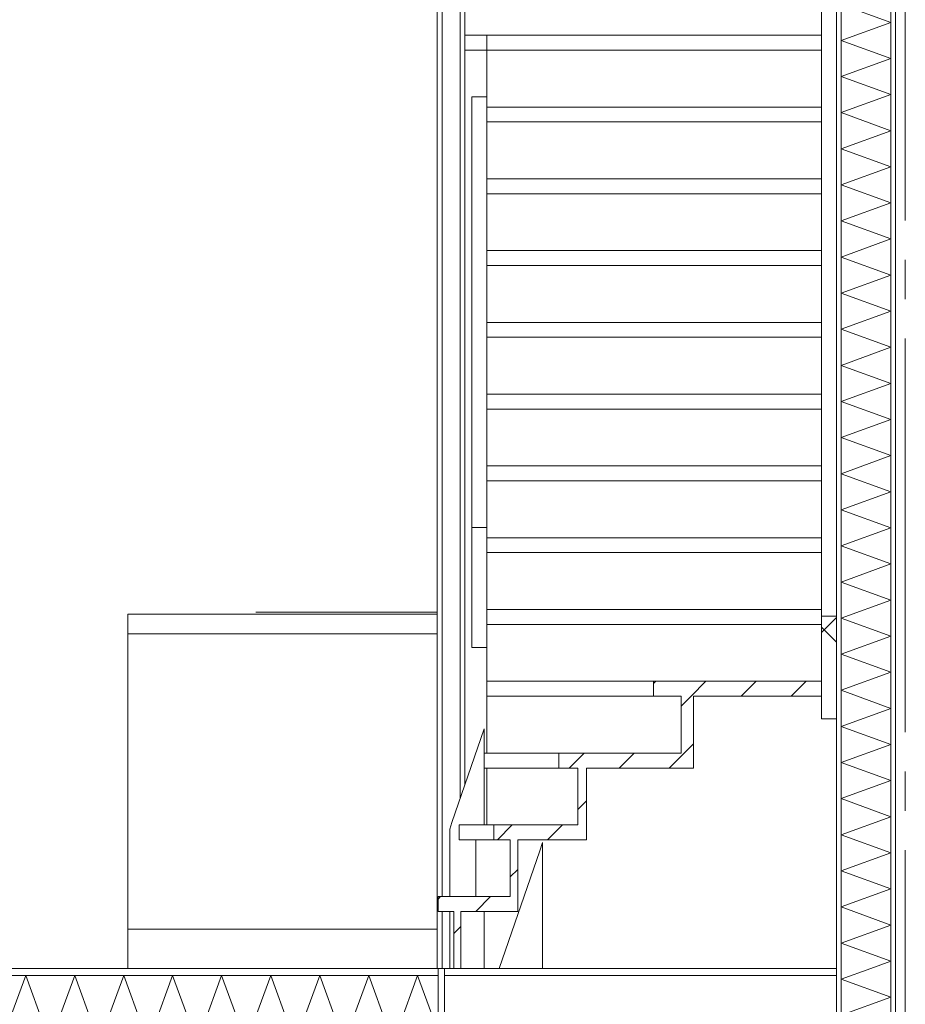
# Model space of a CAD drawing. Header units: millimetres. Extents: x -25778 to 297771, y -21930 to 17454.
# Tile 79 of 109: x 241690 to 243940, y -15720 to -13219. Entities that reach past the tile are written whole.
import ezdxf

# ---------------------------------------------------------------- set-up
doc = ezdxf.new("R2010")
doc.units = ezdxf.units.MM
doc.header["$MEASUREMENT"] = 0
doc.linetypes.add('B0204', pattern=[1300, 1000, -100, 100, -100])
for name, color, linetype in [('A Stramien', 7, 'Continuous'), ('New_22 C Binnenwanden', 7, 'Continuous'), ('New_22 C Binnenwanden Doorsnede-arcering', 7, 'Continuous'), ('New_22 C Binnenwanden Laagscheidingslijnen', 7, 'Continuous'), ('New_23 Vloeren', 7, 'Continuous'), ('New_23 Vloeren Doorsnede-arcering', 7, 'Continuous'), ('New_23 Vloeren Laagscheidingslijnen', 7, 'Continuous'), ('New_24 Trappen', 7, 'Continuous'), ('New_24 Trappen Doorsnede-arcering', 7, 'Continuous'), ('New_24 Trappen Laagscheidingslijnen', 7, 'Continuous'), ('New_73 Keuken', 7, 'Continuous')]:
    doc.layers.add(name, color=color, linetype=linetype)
pattern_1 = [(270, (230440.066, -18728.747), (50, 0), [])]
pattern_2 = [(45, (230440.07, -18728.75), (-63.6396, 63.6396), [])]

# ---------------------------------------------------------------- blocks, each defined once
blk = doc.blocks.new('*X1308', base_point=(230440.1, -18728.7))
at = {"layer": 'New_22 C Binnenwanden Doorsnede-arcering', "color": 7, "linetype": 'Continuous', "lineweight": 0}
for p, q in [((243852.2, -15628.7), (243777.1, -15656.1)), ((243903.1, -15702), (243777.1, -15656.1)), ((243903.1, -15702), (243777.1, -15747.8)), ((243903.1, -15793.7), (243777.1, -15747.8)), ((243903.1, -15793.7), (243777.1, -15839.6)), ((243903.1, -15885.4), (243777.1, -15839.6)), ((243903.1, -15885.4), (243777.1, -15931.3)), ((243903.1, -15977.1), (243777.1, -15931.3)), ((243903.1, -15977.1), (243777.1, -16023)), ((243903.1, -16068.9), (243777.1, -16023)), ((243903.1, -16068.9), (243777.1, -16114.7)), ((243903.1, -16160.6), (243777.1, -16114.7)), ((243903.1, -16160.6), (243777.1, -16206.4)), ((243903.1, -16252.3), (243777.1, -16206.4)), ((243903.1, -16252.3), (243777.1, -16298.2)), ((243903.1, -16344), (243777.1, -16298.2)), ((243903.1, -16344), (243777.1, -16389.9)), ((243903.1, -16435.7), (243777.1, -16389.9)), ((243903.1, -16435.7), (243777.1, -16481.6)), ((243903.1, -16527.5), (243777.1, -16481.6)), ((243903.1, -16527.5), (243777.1, -16573.3)), ((243903.1, -16619.2), (243777.1, -16573.3)), ((243903.1, -16619.2), (243777.1, -16665)), ((243903.1, -16710.9), (243777.1, -16665)), ((243903.1, -16710.9), (243777.1, -16756.8)), ((243903.1, -16802.6), (243777.1, -16756.8)), ((243903.1, -16802.6), (243777.1, -16848.5)), ((243903.1, -16894.3), (243777.1, -16848.5)), ((243903.1, -16894.3), (243777.1, -16940.2)), ((243903.1, -16986.1), (243777.1, -16940.2)), ((243903.1, -16986.1), (243777.1, -17031.9)), ((243903.1, -17077.8), (243777.1, -17031.9)), ((243903.1, -17077.8), (243777.1, -17123.6)), ((243903.1, -17169.5), (243777.1, -17123.6)), ((243903.1, -17169.5), (243777.1, -17215.4)), ((243903.1, -17261.2), (243777.1, -17215.4)), ((243903.1, -17261.2), (243777.1, -17307.1)), ((243903.1, -17352.9), (243777.1, -17307.1)), ((243903.1, -17352.9), (243777.1, -17398.8)), ((243903.1, -17444.7), (243777.1, -17398.8)), ((243903.1, -17444.7), (243777.1, -17490.5)), ((243903.1, -17536.4), (243777.1, -17490.5)), ((243903.1, -17536.4), (243777.1, -17582.2)), ((243903.1, -17628.1), (243777.1, -17582.2)), ((243903.1, -17628.1), (243777.1, -17674)), ((243903.1, -17719.8), (243777.1, -17674)), ((243903.1, -17719.8), (243777.1, -17765.7)), ((243903.1, -17811.5), (243777.1, -17765.7)), ((243903.1, -17811.5), (243777.1, -17857.4)), ((243903.1, -17903.3), (243777.1, -17857.4)), ((243903.1, -17903.3), (243777.1, -17949.1)), ((243903.1, -17995), (243777.1, -17949.1)), ((243903.1, -17995), (243777.1, -18040.8)), ((243903.1, -18086.7), (243777.1, -18040.8)), ((243903.1, -18086.7), (243777.1, -18132.6)), ((243903.1, -18178.4), (243777.1, -18132.6)), ((243903.1, -18178.4), (243777.1, -18224.3)), ((243903.1, -18270.1), (243777.1, -18224.3)), ((243903.1, -18270.1), (243777.1, -18316)), ((243903.1, -18361.9), (243777.1, -18316)), ((243903.1, -18361.9), (243777.1, -18407.7)), ((243903.1, -18453.6), (243777.1, -18407.7)), ((243903.1, -18453.6), (243777.1, -18499.4)), ((243903.1, -18545.3), (243777.1, -18499.4)), ((243903.1, -18545.3), (243777.1, -18591.2)), ((243903.1, -18637), (243777.1, -18591.2)), ((243903.1, -18637), (243777.1, -18682.9)), ((243903.1, -18728.7), (243777.1, -18682.9)), ((243903.1, -18728.7), (243777.1, -18774.6)), ((243903.1, -18820.5), (243777.1, -18774.6)), ((243903.1, -18820.5), (243777.1, -18866.3)), ((243903.1, -18912.2), (243777.1, -18866.3)), ((243903.1, -18912.2), (243854.8, -18929.7))]:
    blk.add_line(p, q, dxfattribs=at)
blk = doc.blocks.new('Section Element_1277_5', base_point=(230440.1, -18728.7))
at = {"layer": 'New_22 C Binnenwanden Doorsnede-arcering', "linetype": 'Continuous', "lineweight": 0, "true_color": 0x000000}
h = blk.add_hatch(dxfattribs=at)
h.set_pattern_fill('325_Houtachtig_plaatmate_E4', color=18, style=0, pattern_type=2)
h.set_pattern_definition(pattern_1)
h.paths.add_polyline_path([(243777.1, -15628.7), (243765.1, -15628.7), (243765.1, -18929.7), (243777.1, -18929.7)])
h = blk.add_hatch(dxfattribs=at)
h.set_pattern_fill('325_Houtachtig_plaatmate_E4', color=18, style=0, pattern_type=2)
h.set_pattern_definition(pattern_1)
h.paths.add_polyline_path([(243915.1, -15628.7), (243903.1, -15628.7), (243903.1, -18929.7), (243915.1, -18929.7)])
at = {"layer": 'New_22 C Binnenwanden', "color": 1, "linetype": 'Continuous', "lineweight": 0}
for p, q in [((243765.1, -15628.7), (243765.1, -17833.9)), ((243915.1, -15628.7), (243915.1, -18929.7)), ((243765.1, -18095), (243765.1, -18728.7))]:
    blk.add_line(p, q, dxfattribs=at)
at = {"layer": 'New_22 C Binnenwanden', "color": 1, "linetype": 'Continuous', "lineweight": 0, "flags": 128}
blk.add_lwpolyline([(243790.1, -18929.7), (243777.1, -18929.7), (243765.1, -18929.7)], dxfattribs=at)
at = {"layer": 'New_22 C Binnenwanden Laagscheidingslijnen', "color": 1, "linetype": 'Continuous', "lineweight": 0}
for p, q in [((243777.1, -15628.7), (243777.1, -18929.7)), ((243903.1, -15628.7), (243903.1, -18929.7)), ((243765.1, -17833.9), (243765.1, -18095))]:
    blk.add_line(p, q, dxfattribs=at)
at = {"layer": 'New_22 C Binnenwanden Laagscheidingslijnen', "color": 1, "linetype": 'Continuous', "lineweight": 0, "flags": 128}
blk.add_lwpolyline([(243765.1, -18728.7), (243765.1, -18746.7), (243765.1, -18917.7), (243765.1, -18929.7)], dxfattribs=at)
at = {"layer": 'New_22 C Binnenwanden', "lineweight": 0}
blk.add_blockref('*X1308', (230440.1, -18728.7), dxfattribs=at)
blk = doc.blocks.new('*X1337', base_point=(230440.1, -18728.7))
at = {"layer": 'New_22 C Binnenwanden Doorsnede-arcering', "color": 7, "linetype": 'Continuous', "lineweight": 0}
for p, q in [((243801.4, -12528.7), (243777.1, -12537.6)), ((243903.1, -12583.5), (243777.1, -12537.6)), ((243903.1, -12583.5), (243777.1, -12629.3)), ((243903.1, -12675.2), (243777.1, -12629.3)), ((243903.1, -12675.2), (243777.1, -12721.1)), ((243903.1, -12766.9), (243777.1, -12721.1)), ((243903.1, -12766.9), (243777.1, -12812.8)), ((243903.1, -12858.6), (243777.1, -12812.8)), ((243903.1, -12858.6), (243777.1, -12904.5)), ((243903.1, -12950.4), (243777.1, -12904.5)), ((243903.1, -12950.4), (243777.1, -12996.2)), ((243903.1, -13042.1), (243777.1, -12996.2)), ((243903.1, -13042.1), (243777.1, -13087.9)), ((243903.1, -13133.8), (243777.1, -13087.9)), ((243903.1, -13133.8), (243777.1, -13179.7)), ((243903.1, -13225.5), (243777.1, -13179.7)), ((243903.1, -13225.5), (243777.1, -13271.4)), ((243903.1, -13317.2), (243777.1, -13271.4)), ((243903.1, -13317.2), (243777.1, -13363.1)), ((243903.1, -13409), (243777.1, -13363.1)), ((243903.1, -13409), (243777.1, -13454.8)), ((243903.1, -13500.7), (243777.1, -13454.8)), ((243903.1, -13500.7), (243777.1, -13546.5)), ((243903.1, -13592.4), (243777.1, -13546.5)), ((243903.1, -13592.4), (243777.1, -13638.3)), ((243903.1, -13684.1), (243777.1, -13638.3)), ((243903.1, -13684.1), (243777.1, -13730)), ((243903.1, -13775.8), (243777.1, -13730)), ((243903.1, -13775.8), (243777.1, -13821.7)), ((243903.1, -13867.6), (243777.1, -13821.7)), ((243903.1, -13867.6), (243777.1, -13913.4)), ((243903.1, -13959.3), (243777.1, -13913.4)), ((243903.1, -13959.3), (243777.1, -14005.1)), ((243903.1, -14051), (243777.1, -14005.1)), ((243903.1, -14051), (243777.1, -14096.9)), ((243903.1, -14142.7), (243777.1, -14096.9)), ((243903.1, -14142.7), (243777.1, -14188.6)), ((243903.1, -14234.4), (243777.1, -14188.6)), ((243903.1, -14234.4), (243777.1, -14280.3)), ((243903.1, -14326.2), (243777.1, -14280.3)), ((243903.1, -14326.2), (243777.1, -14372)), ((243903.1, -14417.9), (243777.1, -14372)), ((243903.1, -14417.9), (243777.1, -14463.7)), ((243903.1, -14509.6), (243777.1, -14463.7)), ((243903.1, -14509.6), (243777.1, -14555.5)), ((243903.1, -14601.3), (243777.1, -14555.5)), ((243903.1, -14601.3), (243777.1, -14647.2)), ((243903.1, -14693), (243777.1, -14647.2)), ((243903.1, -14693), (243777.1, -14738.9)), ((243903.1, -14784.8), (243777.1, -14738.9)), ((243903.1, -14784.8), (243777.1, -14830.6)), ((243903.1, -14876.5), (243777.1, -14830.6)), ((243903.1, -14876.5), (243777.1, -14922.3)), ((243903.1, -14968.2), (243777.1, -14922.3)), ((243903.1, -14968.2), (243777.1, -15014.1)), ((243903.1, -15059.9), (243777.1, -15014.1)), ((243903.1, -15059.9), (243777.1, -15105.8)), ((243903.1, -15151.6), (243777.1, -15105.8)), ((243903.1, -15151.6), (243777.1, -15197.5)), ((243903.1, -15243.4), (243777.1, -15197.5)), ((243903.1, -15243.4), (243777.1, -15289.2)), ((243903.1, -15335.1), (243777.1, -15289.2)), ((243903.1, -15335.1), (243777.1, -15380.9)), ((243903.1, -15426.8), (243777.1, -15380.9)), ((243903.1, -15426.8), (243777.1, -15472.7)), ((243903.1, -15518.5), (243777.1, -15472.7)), ((243903.1, -15518.5), (243777.1, -15564.4)), ((243903.1, -15610.2), (243777.1, -15564.4)), ((243903.1, -15610.2), (243852.2, -15628.7))]:
    blk.add_line(p, q, dxfattribs=at)
blk = doc.blocks.new('Section Element_1297_5', base_point=(230440.1, -18728.7))
at = {"layer": 'New_22 C Binnenwanden Doorsnede-arcering', "linetype": 'Continuous', "lineweight": 0, "true_color": 0x000000}
h = blk.add_hatch(dxfattribs=at)
h.set_pattern_fill('325_Houtachtig_plaatmate_E4', color=18, style=0, pattern_type=2)
h.set_pattern_definition(pattern_1)
h.paths.add_polyline_path([(243777.1, -12528.7), (243765.1, -12528.7), (243765.1, -15628.7), (243777.1, -15628.7)])
h = blk.add_hatch(dxfattribs=at)
h.set_pattern_fill('325_Houtachtig_plaatmate_E4', color=18, style=0, pattern_type=2)
h.set_pattern_definition(pattern_1)
h.paths.add_polyline_path([(243915.1, -12528.7), (243903.1, -12528.7), (243903.1, -15628.7), (243915.1, -15628.7)])
at = {"layer": 'New_22 C Binnenwanden', "color": 1, "linetype": 'Continuous', "lineweight": 0}
for p, q in [((243765.1, -12528.7), (243765.1, -14733.9)), ((243915.1, -12528.7), (243915.1, -15628.7)), ((243765.1, -14995), (243765.1, -15628.7))]:
    blk.add_line(p, q, dxfattribs=at)
at = {"layer": 'New_22 C Binnenwanden Laagscheidingslijnen', "color": 1, "linetype": 'Continuous', "lineweight": 0}
for p, q in [((243777.1, -12528.7), (243777.1, -15628.7)), ((243903.1, -12528.7), (243903.1, -15628.7)), ((243765.1, -14733.9), (243765.1, -14995))]:
    blk.add_line(p, q, dxfattribs=at)
at = {"layer": 'New_22 C Binnenwanden', "lineweight": 0}
blk.add_blockref('*X1337', (230440.1, -18728.7), dxfattribs=at)
blk = doc.blocks.new('*X1361', base_point=(230440.1, -18728.7))
at = {"layer": 'New_23 Vloeren Doorsnede-arcering', "color": 7, "linetype": 'Continuous', "lineweight": 0}
for p, q in [((241643.1, -15817.7), (241705.3, -15646.7)), ((241767.5, -15817.7), (241705.3, -15646.7)), ((241767.5, -15817.7), (241829.8, -15646.7)), ((241892, -15817.7), (241829.8, -15646.7)), ((241892, -15817.7), (241954.3, -15646.7)), ((242016.5, -15817.7), (241954.3, -15646.7)), ((242016.5, -15817.7), (242078.7, -15646.7)), ((242141, -15817.7), (242078.7, -15646.7)), ((242141, -15817.7), (242203.2, -15646.7)), ((242265.5, -15817.7), (242203.2, -15646.7)), ((242265.5, -15817.7), (242327.7, -15646.7)), ((242389.9, -15817.7), (242327.7, -15646.7)), ((242389.9, -15817.7), (242452.2, -15646.7)), ((242514.4, -15817.7), (242452.2, -15646.7)), ((242514.4, -15817.7), (242576.7, -15646.7)), ((242638.9, -15817.7), (242576.7, -15646.7)), ((242638.9, -15817.7), (242701.1, -15646.7)), ((242752.9, -15789.1), (242701.1, -15646.7))]:
    blk.add_line(p, q, dxfattribs=at)
blk = doc.blocks.new('Section Element_1309_5', base_point=(230440.1, -18728.7))
at = {"layer": 'New_23 Vloeren Doorsnede-arcering', "linetype": 'Continuous', "lineweight": 0, "true_color": 0x000000}
h = blk.add_hatch(dxfattribs=at)
h.set_pattern_fill('325_Houtachtig_plaatmate_E4', color=18, style=0, pattern_type=2)
h.set_pattern_definition([(0, (230440.066, -18728.747), (0, 50), [])])
h.paths.add_polyline_path([(239615.1, -15646.7), (242752.9, -15646.7), (242752.9, -15628.7), (239615.1, -15628.7)])
at = {"layer": 'New_23 Vloeren', "color": 9, "linetype": 'Continuous', "lineweight": 0}
blk.add_line((242752.9, -15628.7), (239615.1, -15628.7), dxfattribs=at)
at = {"layer": 'New_23 Vloeren', "color": 149, "linetype": 'Continuous', "lineweight": 0, "true_color": 0x3c4244}
blk.add_line((243765.1, -15646.7), (242769.1, -15646.7), dxfattribs=at)
at = {"layer": 'New_23 Vloeren', "color": 9, "linetype": 'Continuous', "lineweight": 0, "flags": 128}
blk.add_lwpolyline([(242752.9, -15628.7), (242752.9, -15646.7), (242752.9, -15817.7), (242752.9, -15829.7), (242752.9, -15873.7), (242752.9, -15885.7)], dxfattribs=at)
at = {"layer": 'New_23 Vloeren Laagscheidingslijnen', "color": 9, "linetype": 'Continuous', "lineweight": 0}
blk.add_line((242752.9, -15646.7), (239615.1, -15646.7), dxfattribs=at)
at = {"layer": 'New_23 Vloeren', "lineweight": 0}
blk.add_blockref('*X1361', (230440.1, -18728.7), dxfattribs=at)
blk = doc.blocks.new('Section Element_1320_5', base_point=(230440.1, -18728.7))
at = {"layer": 'New_22 C Binnenwanden', "color": 149, "linetype": 'Continuous', "lineweight": 0, "true_color": 0x3c4244}
for p, q in [((242908.3, -15628.7), (242870, -15628.7)), ((243765.1, -15628.7), (243017.9, -15628.7))]:
    blk.add_line(p, q, dxfattribs=at)
blk = doc.blocks.new('Section Element_1325_5', base_point=(230440.1, -18728.7))
at = {"layer": 'New_73 Keuken', "color": 7, "linetype": 'Continuous', "lineweight": 0}
for p, q in [((241965.1, -14728.7), (242751.1, -14728.7)), ((241965.1, -14778.7), (241965.1, -14728.7)), ((242290.1, -14723.7), (242291.6, -14723.7)), ((242291.6, -14723.7), (242295.9, -14723.7)), ((242295.9, -14723.7), (242302.4, -14723.7)), ((242302.4, -14723.7), (242310.1, -14723.7)), ((242310.1, -14723.7), (242751.1, -14723.7)), ((241965.1, -14778.7), (242751.1, -14778.7)), ((241965.1, -15528.7), (241965.1, -14778.7)), ((241965.1, -15628.7), (241965.1, -15528.7)), ((241965.1, -15528.7), (242751.1, -15528.7))]:
    blk.add_line(p, q, dxfattribs=at)
blk = doc.blocks.new('Section Element_1527_5', base_point=(230440.1, -18728.7))
at = {"layer": 'New_24 Trappen Doorsnede-arcering', "linetype": 'Continuous', "lineweight": 0, "true_color": 0x000000}
h = blk.add_hatch(dxfattribs=at)
h.set_pattern_fill('310_Naaldhout__01__0005', color=18, style=0, pattern_type=2)
h.set_pattern_definition(pattern_2)
h.paths.add_polyline_path([(242792.9, -15484.4), (242792.9, -15628.7), (242810.9, -15628.7), (242810.9, -15484.4)])
at = {"layer": 'New_24 Trappen', "color": 2, "linetype": 'Continuous', "lineweight": 0}
for p, q in [((242792.9, -15484.4), (242792.9, -15628.7)), ((242810.9, -15484.4), (242810.9, -15628.7)), ((242810.9, -15628.7), (242792.9, -15628.7))]:
    blk.add_line(p, q, dxfattribs=at)
blk = doc.blocks.new('Section Element_1528_5', base_point=(230440.1, -18728.7))
at = {"layer": 'New_24 Trappen Doorsnede-arcering', "linetype": 'Continuous', "lineweight": 0, "true_color": 0x000000}
h = blk.add_hatch(dxfattribs=at)
h.set_pattern_fill('310_Naaldhout__01__0005', color=18, style=0, pattern_type=2)
h.set_pattern_definition(pattern_2)
h.paths.add_polyline_path([(242752.9, -15484.4), (242955.3, -15484.4), (242955.3, -15446.4), (242752.9, -15446.4)])
at = {"layer": 'New_24 Trappen', "color": 2, "linetype": 'Continuous', "lineweight": 0}
for p, q in [((242752.9, -15446.4), (242752.9, -15484.4)), ((242936.5, -15446.4), (242752.9, -15446.4)), ((242955.3, -15446.4), (242955.3, -15484.4)), ((242792.9, -15484.4), (242752.9, -15484.4)), ((242955.3, -15484.4), (242810.9, -15484.4))]:
    blk.add_line(p, q, dxfattribs=at)
blk = doc.blocks.new('Section Element_1529_5', base_point=(230440.1, -18728.7))
at = {"layer": 'New_24 Trappen Doorsnede-arcering', "linetype": 'Continuous', "lineweight": 0, "true_color": 0x000000}
h = blk.add_hatch(dxfattribs=at)
h.set_pattern_fill('310_Naaldhout__01__0005', color=18, style=0, pattern_type=2)
h.set_pattern_definition(pattern_2)
h.paths.add_polyline_path([(242936.5, -15302), (242936.5, -15446.4), (242955.3, -15446.4), (242955.3, -15302)])
at = {"layer": 'New_24 Trappen', "color": 149, "linetype": 'Continuous', "lineweight": 0, "true_color": 0x3c4244}
blk.add_line((242848.8, -15446.4), (242848.8, -15302), dxfattribs=at)
at = {"layer": 'New_24 Trappen', "color": 2, "linetype": 'Continuous', "lineweight": 0}
for p, q in [((242936.5, -15302), (242936.5, -15446.4)), ((242955.3, -15302), (242955.3, -15446.4))]:
    blk.add_line(p, q, dxfattribs=at)
blk = doc.blocks.new('Section Element_1530_5', base_point=(230440.1, -18728.7))
at = {"layer": 'New_24 Trappen Doorsnede-arcering', "linetype": 'Continuous', "lineweight": 0, "true_color": 0x000000}
h = blk.add_hatch(dxfattribs=at)
h.set_pattern_fill('310_Naaldhout__01__0005', color=18, style=0, pattern_type=2)
h.set_pattern_definition(pattern_2)
h.paths.add_polyline_path([(242894.7, -15302), (243129.7, -15302), (243129.7, -15264), (242894.7, -15264)])
at = {"layer": 'New_24 Trappen', "color": 149, "linetype": 'Continuous', "lineweight": 0, "true_color": 0x3c4244}
for p, q in [((242806.9, -15264), (242894.7, -15264)), ((242806.9, -15302), (242806.9, -15264)), ((242806.9, -15302), (242894.7, -15302))]:
    blk.add_line(p, q, dxfattribs=at)
at = {"layer": 'New_24 Trappen', "color": 2, "linetype": 'Continuous', "lineweight": 0}
for p, q in [((242894.7, -15264), (242894.7, -15302)), ((243108.1, -15264), (242894.7, -15264)), ((243129.7, -15264), (243129.7, -15302)), ((242936.5, -15302), (242894.7, -15302)), ((243129.7, -15302), (242955.3, -15302))]:
    blk.add_line(p, q, dxfattribs=at)
blk = doc.blocks.new('Section Element_1531_5', base_point=(230440.1, -18728.7))
at = {"layer": 'New_24 Trappen Doorsnede-arcering', "linetype": 'Continuous', "lineweight": 0, "true_color": 0x000000}
h = blk.add_hatch(dxfattribs=at)
h.set_pattern_fill('310_Naaldhout__01__0005', color=18, style=0, pattern_type=2)
h.set_pattern_definition(pattern_2)
h.paths.add_polyline_path([(243108.1, -15119.7), (243108.1, -15264), (243129.7, -15264), (243129.7, -15119.7)])
at = {"layer": 'New_24 Trappen', "color": 149, "linetype": 'Continuous', "lineweight": 0, "true_color": 0x3c4244}
blk.add_line((242877.1, -15264), (242877.1, -15119.7), dxfattribs=at)
at = {"layer": 'New_24 Trappen', "color": 2, "linetype": 'Continuous', "lineweight": 0}
for p, q in [((243108.1, -15119.7), (243108.1, -15264)), ((243129.7, -15119.7), (243129.7, -15264))]:
    blk.add_line(p, q, dxfattribs=at)
blk = doc.blocks.new('Section Element_1532_5', base_point=(230440.1, -18728.7))
at = {"layer": 'New_24 Trappen Doorsnede-arcering', "linetype": 'Continuous', "lineweight": 0, "true_color": 0x000000}
h = blk.add_hatch(dxfattribs=at)
h.set_pattern_fill('310_Naaldhout__01__0005', color=18, style=0, pattern_type=2)
h.set_pattern_definition(pattern_2)
h.paths.add_polyline_path([(243060.1, -15119.7), (243402.3, -15119.7), (243402.3, -15081.7), (243060.1, -15081.7)])
at = {"layer": 'New_24 Trappen', "color": 149, "linetype": 'Continuous', "lineweight": 0, "true_color": 0x3c4244}
for p, q in [((242870, -15081.7), (243060.1, -15081.7)), ((242870, -15119.7), (242870, -15081.7)), ((242870, -15119.7), (243060.1, -15119.7))]:
    blk.add_line(p, q, dxfattribs=at)
at = {"layer": 'New_24 Trappen', "color": 2, "linetype": 'Continuous', "lineweight": 0}
for p, q in [((243060.1, -15081.7), (243060.1, -15119.7)), ((243370.7, -15081.7), (243060.1, -15081.7)), ((243402.3, -15081.7), (243402.3, -15119.7)), ((243108.1, -15119.7), (243060.1, -15119.7)), ((243402.3, -15119.7), (243129.7, -15119.7))]:
    blk.add_line(p, q, dxfattribs=at)
blk = doc.blocks.new('Section Element_1533_5', base_point=(230440.1, -18728.7))
at = {"layer": 'New_24 Trappen Doorsnede-arcering', "linetype": 'Continuous', "lineweight": 0, "true_color": 0x000000}
h = blk.add_hatch(dxfattribs=at)
h.set_pattern_fill('310_Naaldhout__01__0005', color=18, style=0, pattern_type=2)
h.set_pattern_definition(pattern_2)
h.paths.add_polyline_path([(243370.7, -14937.3), (243370.7, -15081.7), (243402.3, -15081.7), (243402.3, -14937.3)])
at = {"layer": 'New_24 Trappen', "color": 149, "linetype": 'Continuous', "lineweight": 0, "true_color": 0x3c4244}
blk.add_line((242877.1, -15081.7), (242877.1, -14937.3), dxfattribs=at)
at = {"layer": 'New_24 Trappen', "color": 2, "linetype": 'Continuous', "lineweight": 0}
for p, q in [((243370.7, -14937.3), (243370.7, -15081.7)), ((243402.3, -14937.3), (243402.3, -15081.7))]:
    blk.add_line(p, q, dxfattribs=at)
blk = doc.blocks.new('Section Element_1534_5', base_point=(230440.1, -18728.7))
at = {"layer": 'New_24 Trappen Doorsnede-arcering', "linetype": 'Continuous', "lineweight": 0, "true_color": 0x000000}
h = blk.add_hatch(dxfattribs=at)
h.set_pattern_fill('310_Naaldhout__01__0005', color=18, style=0, pattern_type=2)
h.set_pattern_definition(pattern_2)
h.paths.add_polyline_path([(243300.6, -14937.3), (243727.1, -14937.3), (243727.1, -14899.3), (243300.6, -14899.3)])
at = {"layer": 'New_24 Trappen', "color": 149, "linetype": 'Continuous', "lineweight": 0, "true_color": 0x3c4244}
for p, q in [((242877.1, -14899.3), (243300.6, -14899.3)), ((242877.1, -14937.3), (242877.1, -14899.3)), ((242877.1, -14937.3), (243300.6, -14937.3))]:
    blk.add_line(p, q, dxfattribs=at)
at = {"layer": 'New_24 Trappen', "color": 2, "linetype": 'Continuous', "lineweight": 0}
for p, q in [((243300.6, -14899.3), (243300.6, -14937.3)), ((243727.1, -14899.3), (243300.6, -14899.3)), ((243370.7, -14937.3), (243300.6, -14937.3)), ((243727.1, -14937.3), (243402.3, -14937.3))]:
    blk.add_line(p, q, dxfattribs=at)
blk = doc.blocks.new('Section Element_1535_5', base_point=(230440.1, -18728.7))
at = {"layer": 'New_24 Trappen', "color": 149, "linetype": 'Continuous', "lineweight": 0, "true_color": 0x3c4244}
blk.add_line((242877.1, -14899.3), (242877.1, -14755), dxfattribs=at)
blk = doc.blocks.new('Section Element_1536_5', base_point=(230440.1, -18728.7))
at = {"layer": 'New_24 Trappen', "color": 149, "linetype": 'Continuous', "lineweight": 0, "true_color": 0x3c4244}
for p, q in [((242877.1, -14717), (243727.1, -14717)), ((242877.1, -14755), (242877.1, -14717)), ((242877.1, -14755), (243727.1, -14755))]:
    blk.add_line(p, q, dxfattribs=at)
blk = doc.blocks.new('Section Element_1538_5', base_point=(230440.1, -18728.7))
at = {"layer": 'New_24 Trappen', "color": 149, "linetype": 'Continuous', "lineweight": 0, "true_color": 0x3c4244}
for p, q in [((242877.1, -14534.6), (243727.1, -14534.6)), ((242877.1, -14572.6), (242877.1, -14534.6)), ((242877.1, -14572.6), (243727.1, -14572.6))]:
    blk.add_line(p, q, dxfattribs=at)
blk = doc.blocks.new('Section Element_1540_5', base_point=(230440.1, -18728.7))
at = {"layer": 'New_24 Trappen', "color": 149, "linetype": 'Continuous', "lineweight": 0, "true_color": 0x3c4244}
for p, q in [((242877.1, -14352.3), (243727.1, -14352.3)), ((242877.1, -14390.3), (243727.1, -14390.3))]:
    blk.add_line(p, q, dxfattribs=at)
blk = doc.blocks.new('Section Element_1542_5', base_point=(230440.1, -18728.7))
at = {"layer": 'New_24 Trappen', "color": 149, "linetype": 'Continuous', "lineweight": 0, "true_color": 0x3c4244}
for p, q in [((242877.1, -14169.9), (243727.1, -14169.9)), ((242877.1, -14207.9), (243727.1, -14207.9))]:
    blk.add_line(p, q, dxfattribs=at)
blk = doc.blocks.new('Section Element_1544_5', base_point=(230440.1, -18728.7))
at = {"layer": 'New_24 Trappen', "color": 149, "linetype": 'Continuous', "lineweight": 0, "true_color": 0x3c4244}
for p, q in [((242877.1, -13987.6), (243727.1, -13987.6)), ((242877.1, -14025.6), (243727.1, -14025.6))]:
    blk.add_line(p, q, dxfattribs=at)
blk = doc.blocks.new('Section Element_1546_5', base_point=(230440.1, -18728.7))
at = {"layer": 'New_24 Trappen', "color": 149, "linetype": 'Continuous', "lineweight": 0, "true_color": 0x3c4244}
for p, q in [((242877.1, -13805.2), (243727.1, -13805.2)), ((242877.1, -13843.2), (243727.1, -13843.2))]:
    blk.add_line(p, q, dxfattribs=at)
blk = doc.blocks.new('Section Element_1548_5', base_point=(230440.1, -18728.7))
at = {"layer": 'New_24 Trappen', "color": 149, "linetype": 'Continuous', "lineweight": 0, "true_color": 0x3c4244}
for p, q in [((242877.1, -13622.9), (243727.1, -13622.9)), ((242877.1, -13660.9), (243727.1, -13660.9))]:
    blk.add_line(p, q, dxfattribs=at)
blk = doc.blocks.new('Section Element_1550_5', base_point=(230440.1, -18728.7))
at = {"layer": 'New_24 Trappen', "color": 149, "linetype": 'Continuous', "lineweight": 0, "true_color": 0x3c4244}
for p, q in [((242877.1, -13440.5), (243727.1, -13440.5)), ((242877.1, -13478.5), (243727.1, -13478.5))]:
    blk.add_line(p, q, dxfattribs=at)
blk = doc.blocks.new('Section Element_1551_5', base_point=(230440.1, -18728.7))
at = {"layer": 'New_24 Trappen', "color": 149, "linetype": 'Continuous', "lineweight": 0, "true_color": 0x3c4244}
blk.add_line((242877.1, -13414.5), (242877.1, -13296.2), dxfattribs=at)
blk = doc.blocks.new('Section Element_1552_5', base_point=(230440.1, -18728.7))
at = {"layer": 'New_24 Trappen', "color": 149, "linetype": 'Continuous', "lineweight": 0, "true_color": 0x3c4244}
for p, q in [((242821.1, -13258.2), (242877.1, -13258.2)), ((242877.1, -13258.2), (243727.1, -13258.2)), ((242877.1, -13296.2), (242877.1, -13258.2)), ((242821.1, -13296.2), (242877.1, -13296.2)), ((242877.1, -13296.2), (243727.1, -13296.2))]:
    blk.add_line(p, q, dxfattribs=at)
blk = doc.blocks.new('Section Element_1560_5', base_point=(230440.1, -18728.7))
at = {"layer": 'New_24 Trappen', "color": 149, "linetype": 'Continuous', "lineweight": 0, "true_color": 0x3c4244}
for p, q in [((242839.1, -13414.5), (242877.1, -13414.5)), ((242839.1, -13607.5), (242839.1, -13414.5)), ((242877.1, -13607.5), (242877.1, -13414.5)), ((242839.1, -13789.8), (242839.1, -13607.5)), ((242877.1, -13789.8), (242877.1, -13607.5)), ((242839.1, -13972.2), (242839.1, -13789.8)), ((242877.1, -13972.2), (242877.1, -13789.8)), ((242839.1, -14154.5), (242839.1, -13972.2)), ((242877.1, -14154.5), (242877.1, -13972.2)), ((242839.1, -14336.9), (242839.1, -14154.5)), ((242877.1, -14336.9), (242877.1, -14154.5)), ((242839.1, -14508.7), (242839.1, -14336.9)), ((242877.1, -14508.7), (242877.1, -14336.9)), ((242839.1, -14813.9), (242839.1, -14508.7)), ((242839.1, -14508.7), (242877.1, -14508.7)), ((242877.1, -14508.7), (242877.1, -14534.6)), ((242877.1, -14572.6), (242877.1, -14717)), ((242877.1, -14813.9), (242839.1, -14813.9)), ((242787.9, -15257.9), (242870, -15020.5)), ((242870, -15020.5), (242870, -15081.7)), ((242870, -15119.7), (242870, -15264)), ((242782.9, -15274.6), (242787.9, -15257.9)), ((242782.9, -15446.4), (242782.9, -15274.6)), ((243011.7, -15329.7), (242908.3, -15628.7)), ((243017.9, -15308.7), (243011.7, -15329.7)), ((243017.9, -15628.7), (243017.9, -15308.7)), ((242782.9, -15628.7), (242782.9, -15484.4)), ((242870, -15484.4), (242870, -15628.7)), ((242782.9, -15628.7), (242792.9, -15628.7)), ((242810.9, -15628.7), (242870, -15628.7)), ((242908.3, -15628.7), (243017.9, -15628.7))]:
    blk.add_line(p, q, dxfattribs=at)
blk = doc.blocks.new('Section Element_1561_5', base_point=(230440.1, -18728.7))
at = {"layer": 'New_24 Trappen Doorsnede-arcering', "linetype": 'Continuous', "lineweight": 0, "true_color": 0x000000}
h = blk.add_hatch(dxfattribs=at)
h.set_pattern_fill('305_Loofhout__01__0005', color=18, style=0, pattern_type=2)
h.set_pattern_definition([(45, (230440.07, -18728.75), (-141.4214, 141.4214), []), (135, (230440.07, -18728.75), (141.4214, 141.4214), [])])
h.paths.add_polyline_path([(243765.1, -14733.9), (243727.1, -14733.9), (243727.1, -14995), (243765.1, -14995)])
at = {"layer": 'New_24 Trappen', "color": 149, "linetype": 'Continuous', "lineweight": 0, "true_color": 0x3c4244}
for p, q in [((243566.3, -12893.5), (243572.6, -12874.5)), ((243765.1, -12927.8), (243572.6, -12874.5)), ((243733.1, -12928.9), (243572.6, -12874.5)), ((243689.1, -13061.1), (243733.1, -12928.9)), ((243727.1, -13057.4), (243733.1, -12928.9)), ((243514.6, -13048.6), (243553.6, -12931.5)), ((243727.1, -13240.8), (243727.1, -13057.4)), ((243727.1, -13424.2), (243727.1, -13240.8)), ((243727.1, -13607.5), (243727.1, -13424.2)), ((243727.1, -13789.8), (243727.1, -13607.5)), ((243727.1, -13972.2), (243727.1, -13789.8)), ((243727.1, -14154.5), (243727.1, -13972.2)), ((243727.1, -14336.9), (243727.1, -14154.5)), ((243727.1, -14518.1), (243727.1, -14336.9)), ((243727.1, -14699.3), (243727.1, -14518.1)), ((243727.1, -14733.9), (243727.1, -14699.3))]:
    blk.add_line(p, q, dxfattribs=at)
at = {"layer": 'New_24 Trappen', "color": 2, "linetype": 'Continuous', "lineweight": 0}
for p, q in [((243727.1, -14733.9), (243727.1, -14899.3)), ((243765.1, -14733.9), (243727.1, -14733.9)), ((243727.1, -14937.3), (243727.1, -14995)), ((243765.1, -14995), (243727.1, -14995))]:
    blk.add_line(p, q, dxfattribs=at)
at = {"layer": 'New_24 Trappen Laagscheidingslijnen', "color": 2, "linetype": 'Continuous', "lineweight": 0}
blk.add_line((243727.1, -14899.3), (243727.1, -14937.3), dxfattribs=at)
blk = doc.blocks.new('Section Element_1594_5', base_point=(230440.1, -18728.7))
at = {"layer": 'New_24 Trappen', "color": 149, "linetype": 'Continuous', "lineweight": 0, "true_color": 0x3c4244}
blk.add_line((242769.1, -15811.1), (242769.1, -15628.7), dxfattribs=at)
blk = doc.blocks.new('Section Element_1598_5', base_point=(230440.1, -18728.7))
at = {"layer": 'New_22 C Binnenwanden', "color": 149, "linetype": 'Continuous', "lineweight": 0, "true_color": 0x3c4244}
for p, q in [((242752.9, -12729.7), (242763.1, -12729.7)), ((242763.1, -12729.7), (242809.1, -12729.7)), ((242763.1, -15446.4), (242763.1, -12729.7)), ((242809.1, -15196.7), (242809.1, -12729.7)), ((242809.1, -12729.7), (242821.1, -12729.7)), ((242821.1, -12729.7), (242821.1, -15162)), ((242751.1, -15628.7), (242751.1, -12785.7)), ((242763.1, -15628.7), (242763.1, -15484.4)), ((242763.1, -15628.7), (242752.9, -15628.7)), ((242782.9, -15628.7), (242763.1, -15628.7))]:
    blk.add_line(p, q, dxfattribs=at)
blk = doc.blocks.new('Standard grid marker[33]_5', base_point=(243940.1, -7828.7))
at = {"layer": 'A Stramien', "color": 9, "linetype": 'B0204', "lineweight": 0}
blk.add_line((243940.1, -8828.7), (243940.1, -20929.7), dxfattribs=at)

msp = doc.modelspace()

# ---------------------------------------------------------------- block references
at = {"layer": 'A Stramien', "color": 1, "linetype": 'Continuous', "lineweight": 0}
msp.add_blockref('Standard grid marker[33]_5', (243940.1, -7828.7), dxfattribs=at)
at = {"layer": 'New_22 C Binnenwanden', "lineweight": 0}
for name in ['Section Element_1297_5', 'Section Element_1598_5', 'Section Element_1320_5', 'Section Element_1277_5']:
    msp.add_blockref(name, (230440.1, -18728.7), dxfattribs=at)
at = {"layer": 'New_23 Vloeren', "lineweight": 0}
msp.add_blockref('Section Element_1309_5', (230440.1, -18728.7), dxfattribs=at)
at = {"layer": 'New_24 Trappen', "lineweight": 0}
for name in ['Section Element_1561_5', 'Section Element_1552_5', 'Section Element_1551_5', 'Section Element_1560_5', 'Section Element_1550_5', 'Section Element_1548_5', 'Section Element_1546_5', 'Section Element_1544_5', 'Section Element_1542_5', 'Section Element_1540_5', 'Section Element_1538_5', 'Section Element_1536_5', 'Section Element_1535_5', 'Section Element_1534_5', 'Section Element_1533_5', 'Section Element_1532_5', 'Section Element_1531_5', 'Section Element_1530_5', 'Section Element_1529_5', 'Section Element_1528_5', 'Section Element_1527_5', 'Section Element_1594_5']:
    msp.add_blockref(name, (230440.1, -18728.7), dxfattribs=at)
at = {"layer": 'New_73 Keuken', "lineweight": 0}
msp.add_blockref('Section Element_1325_5', (230440.1, -18728.7), dxfattribs=at)

doc.saveas('drawing.dxf')
